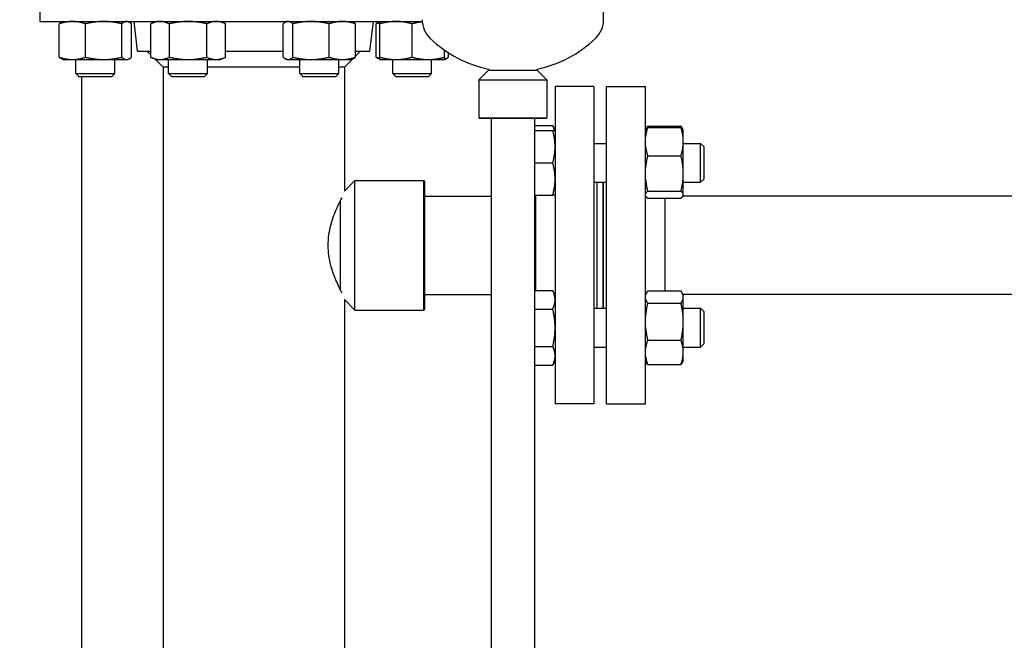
# Model space of a CAD drawing. Header units: inches. Extents: x 18 to 846, y -44 to 561.
# Tile 42 of 256: x 75 to 94, y 234 to 246. Entities that reach past the tile are written whole.
import ezdxf

# ---------------------------------------------------------------- set-up
doc = ezdxf.new("R2010")
doc.units = ezdxf.units.IN
doc.header["$LTSCALE"] = 24
doc.header["$MEASUREMENT"] = 0
doc.layers.add('Dimension (ANSI)', color=7, linetype='Continuous', lineweight=25)
doc.layers.add('Visible (ANSI)', color=7, linetype='Continuous', lineweight=30)
doc.styles.add('Note Text (ANSI)', font='tahoma.ttf')
doc.dimstyles.new('SB Fraction-16 (ANSI)', dxfattribs={"dimscale": 24, "dimtxt": 0.125, "dimasz": 0.098425, "dimexe": 0.125, "dimexo": 0.0625, "dimgap": 0.031496, "dimtad": 0, "dimtih": 1, "dimtoh": 1, "dimdec": 4, "dimrnd": 1e-08, "dimzin": 0, "dimdsep": 46, "dimlunit": 5, "dimtxsty": 'Note Text (ANSI)', "dimcen": 0.09, "dimdle": 0.393701, "dimclrd": 256, "dimclre": 256, "dimclrt": 256, "dimadec": 0, "dimazin": 3, "dimtfac": 0.96, "dimtofl": 0, "dimtmove": 0, "dimatfit": 3, "dimfxl": 1, "dimfrac": 2, "dimtolj": 1, "dimtzin": 12, "dimlwd": -1, "dimlwe": -1, "dimarcsym": 0})

# ---------------------------------------------------------------- blocks, each defined once
blk = doc.blocks.new('*D15')
at = {"layer": 'Defpoints', "color": 0, "transparency": 16777216}
for p in [(121.819, 380.582), (46.586, 92.87), (88.694, 92.87)]:
    blk.add_point(p, dxfattribs=at)
at = {"layer": 'Dimension (ANSI)', "transparency": 16777216}
for p, q in [((120.319, 380.582), (43.586, 380.582)), ((46.586, 378.219), (46.586, 242.375)), ((46.586, 95.232), (46.586, 237.076)), ((87.194, 92.87), (43.586, 92.87))]:
    blk.add_line(p, q, dxfattribs=at)
for points in [[(46.193, 378.219), (46.98, 378.219), (46.586, 380.582)], [(46.193, 95.232), (46.98, 95.232), (46.586, 92.87)]]:
    blk.add_solid(points, dxfattribs=at)
at = {"layer": 'Dimension (ANSI)', "transparency": 16777216, "insert": (37.446, 241.62), "char_height": 3, "attachment_point": 1, "style": 'Note Text (ANSI)'}
blk.add_mtext('\\A1;287 11/16', dxfattribs=at)

msp = doc.modelspace()

# ---------------------------------------------------------------- linework, layer by layer
at = {"layer": 'Visible (ANSI)'}
for p, q in [((75.38986, 247.0215), (75.38986, 245.9615)), ((86.26486, 245.99591), (86.26486, 246.29402)), ((75.38986, 245.9615), (82.76604, 245.9615)), ((75.75972, 245.27259), (75.75972, 245.91642)), ((75.83182, 245.9615), (75.80977, 245.95122)), ((76.27003, 245.27259), (76.27003, 245.91642)), ((76.96713, 245.27259), (76.96713, 245.91642)), ((77.08182, 245.9615), (77.10387, 245.95122)), ((77.15392, 245.27259), (77.15392, 245.91642)), ((77.27485, 245.3915), (77.20486, 245.9615)), ((77.62318, 245.9615), (77.52649, 245.91642)), ((77.52649, 245.27259), (77.52649, 245.91642)), ((77.88734, 245.27259), (77.88734, 245.91642)), ((78.60902, 245.27259), (78.60902, 245.91642)), ((78.87318, 245.9615), (78.96987, 245.91642)), ((78.96987, 245.27259), (78.96987, 245.91642)), ((80.08445, 245.27259), (80.08445, 245.91642)), ((80.15654, 245.9615), (80.1345, 245.95122)), ((80.27123, 245.27259), (80.27123, 245.91642)), ((80.96833, 245.27259), (80.96833, 245.91642)), ((81.40654, 245.9615), (81.42859, 245.95122)), ((81.47864, 245.27259), (81.47864, 245.91642)), ((81.75487, 245.3915), (81.82486, 245.9615)), ((81.87581, 245.27259), (81.87581, 245.91642)), ((81.9479, 245.9615), (81.92586, 245.95122)), ((81.9479, 245.27259), (81.9479, 245.91642)), ((82.5729, 245.27259), (82.5729, 245.91642)), ((77.27485, 245.3915), (77.52649, 245.3915)), ((77.52649, 245.31737), (77.45236, 245.3915)), ((78.96987, 245.3915), (80.08445, 245.3915)), ((81.47864, 245.3915), (81.75487, 245.3915)), ((81.47864, 245.29278), (81.57736, 245.3915)), ((83.1979, 245.27259), (83.1979, 245.4078)), ((83.27, 245.27259), (83.27, 245.35987)), ((75.83182, 245.2275), (75.80977, 245.23778)), ((75.83182, 245.2275), (76.01488, 245.2275)), ((76.01488, 245.2275), (76.61858, 245.2275)), ((76.08182, 244.959), (76.08182, 245.2275)), ((76.61858, 245.2275), (77.06052, 245.2275)), ((76.83182, 244.959), (76.83182, 245.2275)), ((77.06052, 245.2275), (77.08182, 245.2275)), ((77.08182, 245.2275), (77.10387, 245.23778)), ((77.62318, 245.2275), (77.52649, 245.27259)), ((77.76486, 245.079), (77.6104, 245.23346)), ((77.62318, 245.2275), (77.70691, 245.2275)), ((77.70691, 245.2275), (78.24818, 245.2275)), ((77.87318, 244.959), (77.87318, 245.2275)), ((78.24818, 245.2275), (78.78945, 245.2275)), ((78.62318, 244.959), (78.62318, 245.2275)), ((78.78945, 245.2275), (78.87318, 245.2275)), ((78.87318, 245.2275), (78.96987, 245.27259)), ((80.15654, 245.2275), (80.1345, 245.23778)), ((80.15654, 245.2275), (80.17784, 245.2275)), ((80.17784, 245.2275), (80.61978, 245.2275)), ((80.40654, 244.959), (80.40654, 245.2275)), ((80.61978, 245.2275), (81.22349, 245.2275)), ((81.15654, 244.959), (81.15654, 245.2275)), ((81.22349, 245.2275), (81.40654, 245.2275)), ((81.26486, 245.079), (81.41932, 245.23346)), ((81.40654, 245.2275), (81.42859, 245.23778)), ((81.9479, 245.2275), (81.92586, 245.23778)), ((81.9479, 245.2275), (82.2604, 245.2275)), ((82.1979, 244.959), (82.1979, 245.2275)), ((82.2604, 245.2275), (82.8854, 245.2275)), ((82.8854, 245.2275), (83.1979, 245.2275)), ((82.9479, 244.959), (82.9479, 245.2275)), ((83.1979, 245.2275), (83.21995, 245.23778)), ((76.08182, 244.959), (76.83182, 244.959)), ((76.14432, 244.8965), (76.08182, 244.959)), ((76.76932, 244.8965), (76.83182, 244.959)), ((77.76486, 245.079), (77.76486, 214.7944)), ((77.87318, 245.079), (77.76486, 245.079)), ((77.87318, 244.959), (78.62318, 244.959)), ((77.93568, 244.8965), (77.87318, 244.959)), ((78.56068, 244.8965), (78.62318, 244.959)), ((80.40654, 245.079), (78.62318, 245.079)), ((80.40654, 244.959), (81.15654, 244.959)), ((80.46904, 244.8965), (80.40654, 244.959)), ((81.09404, 244.8965), (81.15654, 244.959)), ((81.26486, 245.079), (81.15654, 245.079)), ((81.26486, 245.079), (81.26486, 242.69088)), ((82.1979, 244.959), (82.9479, 244.959)), ((82.2604, 244.8965), (82.1979, 244.959)), ((82.8854, 244.8965), (82.9479, 244.959)), ((84.04611, 245.025), (83.85861, 244.8375)), ((84.04611, 245.04448), (84.04611, 245.025)), ((84.04611, 245.025), (84.98361, 245.025)), ((84.98361, 245.04448), (84.98361, 245.025)), ((84.98361, 245.025), (85.17111, 244.8375)), ((76.76932, 244.8965), (76.14432, 244.8965)), ((76.19412, 244.8965), (76.19412, 167.15203)), ((78.56068, 244.8965), (77.93568, 244.8965)), ((81.09404, 244.8965), (80.46904, 244.8965)), ((82.8854, 244.8965), (82.2604, 244.8965)), ((83.85861, 244.8375), (85.17111, 244.8375)), ((83.85861, 244.8375), (83.85861, 244.10313)), ((85.17111, 244.8375), (85.17111, 244.10313)), ((85.32986, 244.704), (85.32986, 238.584)), ((86.07986, 244.704), (85.32986, 244.704)), ((86.07986, 244.704), (86.07986, 238.584)), ((86.32486, 238.584), (86.32486, 244.704)), ((86.32486, 244.704), (87.07486, 244.704)), ((87.07486, 238.584), (87.07486, 244.704)), ((83.85861, 244.10313), (85.17111, 244.10313)), ((83.87423, 244.0875), (83.85861, 244.10313)), ((85.15548, 244.0875), (83.87423, 244.0875)), ((84.09486, 244.0875), (84.09486, 214.84941)), ((84.93486, 244.0875), (84.93486, 214.84941)), ((84.93486, 243.95668), (85.28478, 243.95668)), ((85.15548, 244.0875), (85.17111, 244.10313)), ((85.32986, 243.85999), (85.28478, 243.95668)), ((84.93486, 243.85999), (85.28478, 243.85999)), ((87.07486, 243.87071), (87.0751, 243.87123)), ((87.0751, 243.87123), (87.08706, 243.89687)), ((87.11495, 243.94393), (87.75878, 243.94393)), ((87.11495, 243.91648), (87.75878, 243.91648)), ((87.79862, 243.87123), (87.78667, 243.89687)), ((87.80386, 243.85999), (87.79862, 243.87123)), ((87.80386, 243.64326), (87.80386, 243.85999)), ((86.07986, 243.60999), (86.32486, 243.60999)), ((87.80386, 243.0293), (87.80386, 243.64326)), ((87.80386, 243.60999), (88.13736, 243.60999)), ((88.13736, 242.85999), (88.13736, 243.60999)), ((88.19986, 243.54749), (88.13736, 243.60999)), ((88.19986, 243.54749), (88.19986, 242.92249)), ((84.93486, 243.23499), (85.28478, 243.23499)), ((87.11495, 243.37004), (87.75878, 243.37004)), ((87.80386, 242.62103), (87.80386, 243.0293)), ((81.26486, 242.69088), (81.46799, 242.894)), ((81.46799, 240.394), (81.46799, 242.894)), ((81.46799, 242.894), (82.79611, 242.894)), ((82.79611, 240.394), (82.79611, 242.894)), ((82.81174, 242.87838), (82.79611, 242.894)), ((82.81174, 242.87838), (82.81174, 240.40963)), ((86.07986, 242.85999), (86.32486, 242.85999)), ((86.13986, 240.42801), (86.13986, 242.85999)), ((86.25986, 240.42801), (86.25986, 242.85999)), ((86.26486, 240.42801), (86.26486, 242.85999)), ((87.80386, 242.85999), (88.13736, 242.85999)), ((88.19986, 242.92249), (88.13736, 242.85999)), ((87.11495, 242.68855), (87.75878, 242.68855)), ((81.18674, 240.78804), (81.18674, 242.49996)), ((82.81174, 242.594), (84.09486, 242.594)), ((84.93486, 242.60999), (85.28478, 242.60999)), ((84.93486, 242.594), (84.94986, 242.594)), ((84.94986, 242.60999), (84.94986, 240.7747)), ((87.07486, 242.59927), (87.0751, 242.59875)), ((87.11495, 242.55351), (87.75878, 242.55351)), ((87.45486, 240.76195), (87.45486, 242.55351)), ((102.45236, 242.594), (87.79618, 242.594)), ((87.79862, 242.59875), (87.79641, 242.594)), ((87.80386, 242.60999), (87.79862, 242.59875)), ((87.80386, 242.60999), (87.80386, 242.62103)), ((84.93486, 240.7747), (85.28478, 240.7747)), ((85.32986, 240.67801), (85.28478, 240.7747)), ((87.11495, 240.76195), (87.75878, 240.76195)), ((81.26486, 240.59713), (81.46799, 240.394)), ((81.26486, 240.59713), (81.26486, 220.644)), ((82.81174, 240.694), (84.09486, 240.694)), ((87.07486, 240.68873), (87.08706, 240.71488)), ((87.80386, 240.67801), (87.78667, 240.71488)), ((102.45236, 240.694), (87.79641, 240.694)), ((87.80386, 240.64319), (87.80386, 240.67801)), ((87.80386, 240.16996), (87.80386, 240.64319)), ((81.46799, 240.394), (82.79611, 240.394)), ((82.81174, 240.40963), (82.79611, 240.394)), ((84.93486, 240.41386), (85.28478, 240.41386)), ((86.07986, 240.42801), (86.32486, 240.42801)), ((87.11495, 240.52443), (87.75878, 240.52443)), ((87.80386, 240.42801), (88.13736, 240.42801)), ((88.13736, 239.67801), (88.13736, 240.42801)), ((88.19986, 240.36551), (88.13736, 240.42801)), ((88.19986, 240.36551), (88.19986, 239.74051)), ((87.80386, 239.57978), (87.80386, 240.16996)), ((87.11495, 239.81549), (87.75878, 239.81549)), ((84.93486, 239.69217), (85.28478, 239.69217)), ((86.07986, 239.67801), (86.32486, 239.67801)), ((87.80386, 239.67801), (88.13736, 239.67801)), ((88.19986, 239.74051), (88.13736, 239.67801)), ((85.32986, 239.42801), (85.28478, 239.33132)), ((87.07486, 239.41729), (87.08706, 239.39114)), ((87.80386, 239.42801), (87.78667, 239.39114)), ((87.80386, 239.42801), (87.80386, 239.57978)), ((84.93486, 239.33132), (85.28478, 239.33132)), ((87.11495, 239.34407), (87.75878, 239.34407)), ((86.07986, 238.584), (85.32986, 238.584)), ((86.32486, 238.584), (87.07486, 238.584))]:
    msp.add_line(p, q, dxfattribs=at)
for centre, radius, start, end in [((83.26486, 245.99591), 0.5, 180, 226.444163), ((85.76486, 245.99591), 0.5, 313.555837, 0), ((84.51486, 247.31056), 2.31406, 226.444163, 258.312958), ((84.51486, 247.31056), 2.31406, 281.687042, 313.555837)]:
    msp.add_arc(centre, radius, start, end, dxfattribs=at)
for points, weights in [([(76.01488, 245.9615), (75.89646, 245.9615), (75.75972, 245.91642)], [1, 1.0379548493, 1]), ([(75.75972, 245.91642), (75.78611, 245.94019), (75.80977, 245.95122)], [1, 1.01965956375, 1.01895290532]), ([(76.27003, 245.91642), (76.1333, 245.9615), (76.01488, 245.9615)], [1, 1.0379548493, 1]), ([(76.61858, 245.9615), (76.45682, 245.9615), (76.27003, 245.91642)], [1, 1.0379548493, 1]), ([(76.96713, 245.91642), (76.78034, 245.9615), (76.61858, 245.9615)], [1, 1.0379548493, 1]), ([(77.06052, 245.9615), (77.01718, 245.9615), (76.96713, 245.91642)], [1, 1.0379548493, 1]), ([(77.15392, 245.91642), (77.10387, 245.9615), (77.06052, 245.9615)], [1, 1.0379548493, 1]), ([(77.70691, 245.9615), (77.62318, 245.9615), (77.52649, 245.91642)], [1, 1.0379548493, 1]), ([(77.88734, 245.91642), (77.79065, 245.9615), (77.70691, 245.9615)], [1, 1.0379548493, 1]), ([(78.24818, 245.9615), (78.08071, 245.9615), (77.88734, 245.91642)], [1, 1.0379548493, 1]), ([(78.60902, 245.91642), (78.41565, 245.9615), (78.24818, 245.9615)], [1, 1.0379548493, 1]), ([(78.78945, 245.9615), (78.70571, 245.9615), (78.60902, 245.91642)], [1, 1.0379548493, 1]), ([(78.96987, 245.91642), (78.87318, 245.9615), (78.78945, 245.9615)], [1, 1.0379548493, 1]), ([(80.17784, 245.9615), (80.1345, 245.9615), (80.08445, 245.91642)], [1, 1.0379548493, 1]), ([(80.27123, 245.91642), (80.22118, 245.9615), (80.17784, 245.9615)], [1, 1.0379548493, 1]), ([(80.61978, 245.9615), (80.45802, 245.9615), (80.27123, 245.91642)], [1, 1.0379548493, 1]), ([(80.96833, 245.91642), (80.78154, 245.9615), (80.61978, 245.9615)], [1, 1.0379548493, 1]), ([(81.22349, 245.9615), (81.10507, 245.9615), (80.96833, 245.91642)], [1, 1.0379548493, 1]), ([(81.47864, 245.91642), (81.3419, 245.9615), (81.22349, 245.9615)], [1, 1.0379548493, 1]), ([(81.42859, 245.95122), (81.45225, 245.94019), (81.47864, 245.91642)], [1.01895290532, 1.01965956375, 1]), ([(81.87581, 245.91642), (81.9022, 245.94019), (81.92586, 245.95122)], [1, 1.01965956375, 1.01895290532]), ([(81.9479, 245.93749), (81.91302, 245.92869), (81.87581, 245.91642)], [1.01477953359, 1.01005189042, 1]), ([(81.9479, 245.91642), (81.9479, 245.9615), (81.9479, 245.9615)], [1, 1.0379548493, 1]), ([(82.2604, 245.9615), (82.11537, 245.9615), (81.9479, 245.91642)], [1, 1.0379548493, 1]), ([(82.5729, 245.91642), (82.40543, 245.9615), (82.2604, 245.9615)], [1, 1.0379548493, 1]), ([(82.76657, 245.95456), (82.67555, 245.94405), (82.5729, 245.91642)], [1.01815504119, 1.02292795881, 1]), ([(75.80977, 245.23778), (75.78611, 245.24882), (75.75972, 245.27259)], [1.01895290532, 1.01965956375, 1]), ([(75.75972, 245.27259), (75.89646, 245.2275), (76.01488, 245.2275)], [1, 1.0379548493, 1]), ([(76.01488, 245.2275), (76.1333, 245.2275), (76.27003, 245.27259)], [1, 1.0379548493, 1]), ([(76.27003, 245.27259), (76.45682, 245.2275), (76.61858, 245.2275)], [1, 1.0379548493, 1]), ([(76.61858, 245.2275), (76.78034, 245.2275), (76.96713, 245.27259)], [1, 1.0379548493, 1]), ([(76.96713, 245.27259), (77.01718, 245.2275), (77.06052, 245.2275)], [1, 1.0379548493, 1]), ([(77.06052, 245.2275), (77.10387, 245.2275), (77.15392, 245.27259)], [1, 1.0379548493, 1]), ([(77.52649, 245.27259), (77.62318, 245.2275), (77.70691, 245.2275)], [1, 1.0379548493, 1]), ([(77.70691, 245.2275), (77.79065, 245.2275), (77.88734, 245.27259)], [1, 1.0379548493, 1]), ([(77.88734, 245.27259), (78.08071, 245.2275), (78.24818, 245.2275)], [1, 1.0379548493, 1]), ([(78.24818, 245.2275), (78.41565, 245.2275), (78.60902, 245.27259)], [1, 1.0379548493, 1]), ([(78.60902, 245.27259), (78.70571, 245.2275), (78.78945, 245.2275)], [1, 1.0379548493, 1]), ([(78.78945, 245.2275), (78.87318, 245.2275), (78.96987, 245.27259)], [1, 1.0379548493, 1]), ([(80.08445, 245.27259), (80.1345, 245.2275), (80.17784, 245.2275)], [1, 1.0379548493, 1]), ([(80.17784, 245.2275), (80.22118, 245.2275), (80.27123, 245.27259)], [1, 1.0379548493, 1]), ([(80.27123, 245.27259), (80.45802, 245.2275), (80.61978, 245.2275)], [1, 1.0379548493, 1]), ([(80.61978, 245.2275), (80.78154, 245.2275), (80.96833, 245.27259)], [1, 1.0379548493, 1]), ([(80.96833, 245.27259), (81.10507, 245.2275), (81.22349, 245.2275)], [1, 1.0379548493, 1]), ([(81.22349, 245.2275), (81.3419, 245.2275), (81.47864, 245.27259)], [1, 1.0379548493, 1]), ([(81.47864, 245.27259), (81.45225, 245.24882), (81.42859, 245.23778)], [1, 1.01965956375, 1.01895290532]), ([(81.87581, 245.27259), (81.91302, 245.26032), (81.9479, 245.25151)], [1, 1.01005189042, 1.01477953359]), ([(81.92586, 245.23778), (81.9022, 245.24882), (81.87581, 245.27259)], [1.01895290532, 1.01965956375, 1]), ([(81.9479, 245.27259), (82.11537, 245.2275), (82.2604, 245.2275)], [1, 1.0379548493, 1]), ([(81.9479, 245.2275), (81.9479, 245.2275), (81.9479, 245.27259)], [1, 1.0379548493, 1]), ([(82.2604, 245.2275), (82.40543, 245.2275), (82.5729, 245.27259)], [1, 1.0379548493, 1]), ([(82.5729, 245.27259), (82.74037, 245.2275), (82.8854, 245.2275)], [1, 1.0379548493, 1]), ([(82.8854, 245.2275), (83.03043, 245.2275), (83.1979, 245.27259)], [1, 1.0379548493, 1]), ([(83.1979, 245.23002), (83.23152, 245.23792), (83.27, 245.27259)], [1.01375847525, 1.02892942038, 1]), ([(83.1979, 245.27259), (83.1979, 245.2275), (83.1979, 245.2275)], [1, 1.0379548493, 1]), ([(85.31958, 243.85999), (85.30855, 243.9057), (85.28478, 243.95668)], [1.01895290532, 1.01965956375, 1]), ([(85.28478, 243.85999), (85.32986, 243.85999), (85.32986, 243.85999)], [1, 1.0379548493, 1]), ([(85.32986, 243.54749), (85.32986, 243.69252), (85.28478, 243.85999)], [1, 1.0379548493, 1]), ([(87.11495, 243.91648), (87.08463, 243.81802), (87.07486, 243.73129)], [1, 1.02520879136, 1.01693131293]), ([(87.0751, 243.87123), (87.08499, 243.89243), (87.11495, 243.91648)], [1.01712621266, 1.02490458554, 1]), ([(87.11495, 243.94393), (87.09118, 243.91038), (87.08014, 243.88029)], [1, 1.01965956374, 1.01895290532]), ([(87.79358, 243.88029), (87.78255, 243.91038), (87.75878, 243.94393)], [1.01895290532, 1.01965956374, 1]), ([(87.80386, 243.64326), (87.80386, 243.77006), (87.75878, 243.91648)], [1, 1.0379548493, 1]), ([(87.75878, 243.91648), (87.78874, 243.89243), (87.79862, 243.87123)], [1, 1.02490458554, 1.01712621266]), ([(87.75878, 243.37004), (87.80386, 243.51645), (87.80386, 243.64326)], [1, 1.0379548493, 1]), ([(85.28478, 243.23499), (85.32986, 243.40246), (85.32986, 243.54749)], [1, 1.0379548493, 1]), ([(87.07486, 243.55522), (87.08463, 243.46849), (87.11495, 243.37004)], [1.01693131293, 1.02520879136, 1]), ([(85.32986, 242.92249), (85.32986, 243.06752), (85.28478, 243.23499)], [1, 1.0379548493, 1]), ([(87.11495, 243.37004), (87.08463, 243.24725), (87.07486, 243.13909)], [1, 1.02520879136, 1.01693131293]), ([(87.80386, 243.0293), (87.80386, 243.18743), (87.75878, 243.37004)], [1, 1.0379548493, 1]), ([(87.75878, 242.68855), (87.80386, 242.87116), (87.80386, 243.0293)], [1, 1.0379548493, 1]), ([(85.28478, 242.60999), (85.32986, 242.77746), (85.32986, 242.92249)], [1, 1.0379548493, 1]), ([(87.07486, 242.91951), (87.08463, 242.81134), (87.11495, 242.68855)], [1.01693131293, 1.02520879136, 1]), ([(87.11495, 242.68855), (87.08463, 242.66422), (87.07486, 242.64279)], [1, 1.02520879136, 1.01693131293]), ([(87.80386, 242.62103), (87.80386, 242.65237), (87.75878, 242.68855)], [1, 1.0379548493, 1]), ([(85.32986, 242.60999), (85.32986, 242.60999), (85.28478, 242.60999)], [1, 1.0379548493, 1]), ([(87.07486, 242.59928), (87.08463, 242.57784), (87.11495, 242.55351)], [1.01693131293, 1.02520879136, 1]), ([(87.75878, 242.55351), (87.80386, 242.58969), (87.80386, 242.62103)], [1, 1.0379548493, 1]), ([(85.32986, 240.59428), (85.32986, 240.67801), (85.28478, 240.7747)], [1, 1.0379548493, 1]), ([(87.11495, 240.76195), (87.08463, 240.71916), (87.07486, 240.68146)], [1, 1.02520879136, 1.01693131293]), ([(87.80386, 240.64319), (87.80386, 240.69831), (87.75878, 240.76195)], [1, 1.0379548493, 1]), ([(85.28478, 240.41386), (85.32986, 240.51054), (85.32986, 240.59428)], [1, 1.0379548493, 1]), ([(87.07486, 240.60493), (87.08463, 240.56723), (87.11495, 240.52443)], [1.01693131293, 1.02520879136, 1]), ([(87.75878, 240.52443), (87.80386, 240.58808), (87.80386, 240.64319)], [1, 1.0379548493, 1]), ([(85.32986, 240.05301), (85.32986, 240.22048), (85.28478, 240.41386)], [1, 1.0379548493, 1]), ([(87.11495, 240.52443), (87.08463, 240.3967), (87.07486, 240.28418)], [1, 1.02520879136, 1.01693131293]), ([(87.80386, 240.16996), (87.80386, 240.33447), (87.75878, 240.52443)], [1, 1.0379548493, 1]), ([(87.75878, 239.81549), (87.80386, 240.00545), (87.80386, 240.16996)], [1, 1.0379548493, 1]), ([(85.28478, 239.69217), (85.32986, 239.88554), (85.32986, 240.05301)], [1, 1.0379548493, 1]), ([(87.07486, 240.05575), (87.08463, 239.94323), (87.11495, 239.81549)], [1.01693131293, 1.02520879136, 1]), ([(87.11495, 239.81549), (87.08463, 239.73055), (87.07486, 239.65573)], [1, 1.02520879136, 1.01693131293]), ([(87.80386, 239.57978), (87.80386, 239.68918), (87.75878, 239.81549)], [1, 1.0379548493, 1]), ([(85.32986, 239.51175), (85.32986, 239.59548), (85.28478, 239.69217)], [1, 1.0379548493, 1]), ([(85.28478, 239.33132), (85.32986, 239.42801), (85.32986, 239.51175)], [1, 1.0379548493, 1]), ([(87.07486, 239.50383), (87.08463, 239.42901), (87.11495, 239.34407)], [1.01693131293, 1.02520879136, 1]), ([(87.75878, 239.34407), (87.80386, 239.47039), (87.80386, 239.57978)], [1, 1.0379548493, 1]), ([(87.11495, 239.34407), (87.09755, 239.36862), (87.08706, 239.39114)], [1, 1.01430807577, 1.01782854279]), ([(87.78667, 239.39114), (87.77617, 239.36862), (87.75878, 239.34407)], [1.01782854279, 1.01430807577, 1])]:
    msp.add_rational_spline(points, weights, degree=2, dxfattribs=at)
for points, knots in [([(80.951, 241.644), (80.951, 241.70871), (80.95551, 241.77492), (80.97317, 241.90541), (80.98628, 241.9697), (81.01815, 242.09219), (81.03688, 242.15051), (81.076, 242.25813), (81.09635, 242.30743), (81.13484, 242.39456), (81.15442, 242.43562), (81.1893, 242.50545), (81.2048, 242.53497), (81.21799, 242.5595)], [0, 0, 0, 0, 0.49306892, 0.49306892, 0.98613784, 0.98613784, 1.47920675, 1.47920675, 1.97227567, 1.97227567, 2.46283434, 2.46283434, 2.9122209, 2.9122209, 2.9122209, 2.9122209]), ([(81.21799, 240.72851), (81.2048, 240.75303), (81.1893, 240.78255), (81.15442, 240.85239), (81.13484, 240.89344), (81.09635, 240.98057), (81.076, 241.02987), (81.03688, 241.13749), (81.01815, 241.19582), (80.98628, 241.31831), (80.97317, 241.3826), (80.95551, 241.51309), (80.951, 241.57929), (80.951, 241.644)], [12.82582046, 12.82582046, 12.82582046, 12.82582046, 13.27520702, 13.27520702, 13.76576568, 13.76576568, 14.2588346, 14.2588346, 14.75190352, 14.75190352, 15.24497244, 15.24497244, 15.73804135, 15.73804135, 15.73804135, 15.73804135])]:
    msp.add_open_spline(points, degree=3, knots=knots, dxfattribs=at)

# ---------------------------------------------------------------- dimensions: what is measured, and where the dimension line sits
at = {"layer": 'Dimension (ANSI)'}
dim = msp.add_linear_dim(base=(46.58635, 92.8698), p1=(121.81912, 380.5815), p2=(88.69412, 92.8698), angle=270, dimstyle='SB Fraction-16 (ANSI)', override={"dimgap": 0.031496, "dimdec": 4, "dimtol": 0, "dimlim": 0, "dimtp": 0, "dimtm": 0, "dimtdec": 2, "dimatfit": 1}, dxfattribs=at)
dim.commit()
dim.dimension.update_dxf_attribs({"geometry": '*D15', "text_midpoint": (46.58635, 239.72565), "dimtype": 160})

doc.saveas('drawing.dxf')
